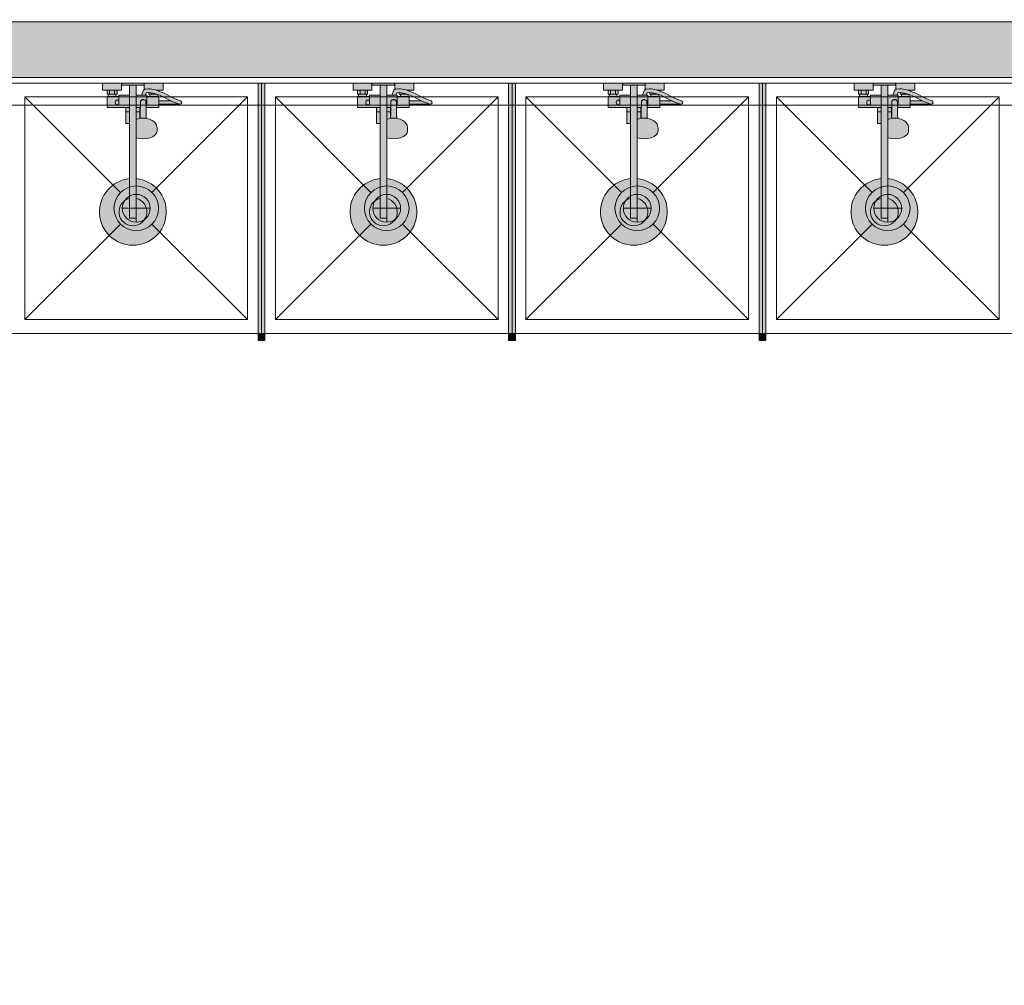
# Model space of a CAD drawing. Header units: millimetres. Extents: x -14761 to 157739, y -22400 to 107990.
# Tile 155 of 256: x 110143 to 113681, y 32838 to 36307. Entities that reach past the tile are written whole.
import ezdxf

# ---------------------------------------------------------------- set-up
doc = ezdxf.new("R2010")
doc.units = ezdxf.units.MM
doc.header["$MEASUREMENT"] = 0
doc.linetypes.add('Штриховая', pattern=[564.444447, 282.222223, -282.222223])
for name, color, linetype in [('Интерьер - Оборудование', 7, 'Continuous'), ('Интерьер - Сантехника', 7, 'Continuous'), ('Конструктив - Стены Внутр сущ.', 7, 'Continuous'), ('Элемент Модели - Зона', 7, 'Continuous'), ('Элемент Модели - Оси', 7, 'Continuous')]:
    doc.layers.add(name, color=color, linetype=linetype)

msp = doc.modelspace()

# ---------------------------------------------------------------- hatches: boundary and pattern name
at = {"layer": 'Интерьер - Оборудование', "linetype": 'Continuous', "lineweight": 0, "true_color": 0xe5e5e5}
h = msp.add_hatch(color=254, dxfattribs=at)
h.paths.add_polyline_path([(110538, 35736.4, 19.949874), (110562, 35736.4), (110562, 35883), (110574.1, 35880.1), (110587, 35879.1), (110599.9, 35880.1), (110612, 35883), (110622.4, 35887.5), (110630.3, 35893.5), (110635.3, 35900.4), (110637, 35907.8), (110637, 35918.4), (110636.5, 35921.6), (110634.8, 35929), (110633.4, 35931.7), (110628.6, 35938.4), (110626.5, 35940.2), (110619.2, 35945.6), (110609.8, 35949.8), (110604.6, 35951.2), (110598, 35952.7), (110597.5, 35970.9), (110597.3, 35992), (110643, 35992), (110643, 36003.5), (110719, 36003.5, 0.853753), (110721, 36016.2), (110708.2, 36020.4), (110689, 36028.7), (110662.3, 36043.9), (110643, 36050.7), (110643, 36054), (110659, 36054), (110659, 36080), (110591, 36080), (110591, 36056.8), (110590.4, 36056.5), (110589.3, 36055.8), (110588.5, 36054.9), (110587.8, 36053.8), (110580.4, 36036), (110562, 36036), (110562, 36072), (110590, 36072), (110590, 36080), (110510, 36080), (110510, 36072), (110538, 36072), (110538, 36036), (110500, 36036), (110500, 36032), (110489, 36032), (110489, 36040), (110493, 36040), (110493, 36054), (110509, 36054), (110509, 36080), (110441, 36080), (110441, 36054), (110457, 36054), (110457, 36040), (110461, 36040), (110461, 36032), (110457, 36032), (110457, 35992), (110525, 35992), (110525, 35935), (110525.6, 35935), (110527.2, 35935), (110529.6, 35935), (110532.9, 35935), (110536.9, 35935), (110538, 35935)])
h.paths.add_polyline_path([(110600, 36036), (110594.5, 36036), (110598.2, 36045), (110606.8, 36046.4), (110607, 36046.4), (110607, 36040), (110611, 36040), (110611, 36032), (110600, 36032)], flags=0)
h.paths.add_polyline_path([(110639, 36032), (110639, 36038.4), (110656.9, 36032), (110683, 36017.1), (110684.4, 36016.5), (110643, 36016.5), (110643, 36032)], flags=0)
at = {"layer": 'Интерьер - Оборудование', "linetype": 'Continuous', "lineweight": 0, "true_color": 0xffffff}
for points in [[(110999.5, 35180), (111000, 35180), (111000, 36080), (110999.5, 36080)], [(111024.5, 35180), (111024.5, 36080), (111024, 36080), (111024, 35180)], [(111899.5, 35180), (111900, 35180), (111900, 36080), (111899.5, 36080)], [(111924.5, 35180), (111924.5, 36080), (111924, 36080), (111924, 35180)], [(112799.5, 35180), (112800, 35180), (112800, 36080), (112799.5, 36080)], [(112824.5, 35180), (112824.5, 36080), (112824, 36080), (112824, 35180)]]:
    msp.add_hatch(color=7, dxfattribs=at).paths.add_polyline_path(points)
at = {"layer": 'Интерьер - Оборудование', "linetype": 'Continuous', "lineweight": 0, "true_color": 0x000000}
for points in [[(111024, 36080), (111000, 36080), (111000, 35180), (111024, 35180)], [(111924, 36080), (111900, 36080), (111900, 35180), (111924, 35180)], [(112824, 36080), (112800, 36080), (112800, 35180), (112824, 35180)], [(111024.5, 35155), (111024.5, 35180), (110999.5, 35180), (110999.5, 35155)], [(111924.5, 35155), (111924.5, 35180), (111899.5, 35180), (111899.5, 35155)], [(112824.5, 35155), (112824.5, 35180), (112799.5, 35180), (112799.5, 35155)]]:
    msp.add_hatch(color=18, dxfattribs=at).paths.add_polyline_path(points)
at = {"layer": 'Интерьер - Оборудование', "linetype": 'Continuous', "lineweight": 0, "true_color": 0xe5e5e5}
h = msp.add_hatch(color=254, dxfattribs=at)
h.paths.add_polyline_path([(111438, 35736.4, 19.949874), (111462, 35736.4), (111462, 35883), (111474.1, 35880.1), (111487, 35879.1), (111499.9, 35880.1), (111512, 35883), (111522.4, 35887.5), (111530.3, 35893.5), (111535.3, 35900.4), (111537, 35907.8), (111537, 35918.4), (111536.5, 35921.6), (111534.8, 35929), (111533.4, 35931.7), (111528.6, 35938.4), (111526.5, 35940.2), (111519.2, 35945.6), (111509.8, 35949.8), (111504.6, 35951.2), (111498, 35952.7), (111497.5, 35970.9), (111497.3, 35992), (111543, 35992), (111543, 36003.5), (111619, 36003.5, 0.853753), (111621, 36016.2), (111608.2, 36020.4), (111589, 36028.7), (111562.3, 36043.9), (111543, 36050.7), (111543, 36054), (111559, 36054), (111559, 36080), (111491, 36080), (111491, 36056.8), (111490.4, 36056.5), (111489.3, 36055.8), (111488.5, 36054.9), (111487.8, 36053.8), (111480.4, 36036), (111462, 36036), (111462, 36072), (111490, 36072), (111490, 36080), (111410, 36080), (111410, 36072), (111438, 36072), (111438, 36036), (111400, 36036), (111400, 36032), (111389, 36032), (111389, 36040), (111393, 36040), (111393, 36054), (111409, 36054), (111409, 36080), (111341, 36080), (111341, 36054), (111357, 36054), (111357, 36040), (111361, 36040), (111361, 36032), (111357, 36032), (111357, 35992), (111425, 35992), (111425, 35935), (111425.6, 35935), (111427.2, 35935), (111429.6, 35935), (111432.9, 35935), (111436.9, 35935), (111438, 35935)])
h.paths.add_polyline_path([(111500, 36036), (111494.5, 36036), (111498.2, 36045), (111506.8, 36046.4), (111507, 36046.4), (111507, 36040), (111511, 36040), (111511, 36032), (111500, 36032)], flags=0)
h.paths.add_polyline_path([(111539, 36032), (111539, 36038.4), (111556.9, 36032), (111583, 36017.1), (111584.4, 36016.5), (111543, 36016.5), (111543, 36032)], flags=0)
h = msp.add_hatch(color=254, dxfattribs=at)
h.paths.add_polyline_path([(112338, 35736.4, 19.949874), (112362, 35736.4), (112362, 35883), (112374.1, 35880.1), (112387, 35879.1), (112399.9, 35880.1), (112412, 35883), (112422.4, 35887.5), (112430.3, 35893.5), (112435.3, 35900.4), (112437, 35907.8), (112437, 35918.4), (112436.5, 35921.6), (112434.8, 35929), (112433.4, 35931.7), (112428.6, 35938.4), (112426.5, 35940.2), (112419.2, 35945.6), (112409.8, 35949.8), (112404.6, 35951.2), (112398, 35952.7), (112397.5, 35970.9), (112397.3, 35992), (112443, 35992), (112443, 36003.5), (112519, 36003.5, 0.853753), (112521, 36016.2), (112508.2, 36020.4), (112489, 36028.7), (112462.3, 36043.9), (112443, 36050.7), (112443, 36054), (112459, 36054), (112459, 36080), (112391, 36080), (112391, 36056.8), (112390.4, 36056.5), (112389.3, 36055.8), (112388.5, 36054.9), (112387.8, 36053.8), (112380.4, 36036), (112362, 36036), (112362, 36072), (112390, 36072), (112390, 36080), (112310, 36080), (112310, 36072), (112338, 36072), (112338, 36036), (112300, 36036), (112300, 36032), (112289, 36032), (112289, 36040), (112293, 36040), (112293, 36054), (112309, 36054), (112309, 36080), (112241, 36080), (112241, 36054), (112257, 36054), (112257, 36040), (112261, 36040), (112261, 36032), (112257, 36032), (112257, 35992), (112325, 35992), (112325, 35935), (112325.6, 35935), (112327.2, 35935), (112329.6, 35935), (112332.9, 35935), (112336.9, 35935), (112338, 35935)])
h.paths.add_polyline_path([(112400, 36036), (112394.5, 36036), (112398.2, 36045), (112406.8, 36046.4), (112407, 36046.4), (112407, 36040), (112411, 36040), (112411, 36032), (112400, 36032)], flags=0)
h.paths.add_polyline_path([(112439, 36032), (112439, 36038.4), (112456.9, 36032), (112483, 36017.1), (112484.4, 36016.5), (112443, 36016.5), (112443, 36032)], flags=0)
h = msp.add_hatch(color=254, dxfattribs=at)
h.paths.add_polyline_path([(113238, 35736.4, 19.949874), (113262, 35736.4), (113262, 35883), (113274.1, 35880.1), (113287, 35879.1), (113299.9, 35880.1), (113312, 35883), (113322.4, 35887.5), (113330.3, 35893.5), (113335.3, 35900.4), (113337, 35907.8), (113337, 35918.4), (113336.5, 35921.6), (113334.8, 35929), (113333.4, 35931.7), (113328.6, 35938.4), (113326.5, 35940.2), (113319.2, 35945.6), (113309.8, 35949.8), (113304.6, 35951.2), (113298, 35952.7), (113297.5, 35970.9), (113297.3, 35992), (113343, 35992), (113343, 36003.5), (113419, 36003.5, 0.853753), (113421, 36016.2), (113408.2, 36020.4), (113389, 36028.7), (113362.3, 36043.9), (113343, 36050.7), (113343, 36054), (113359, 36054), (113359, 36080), (113291, 36080), (113291, 36056.8), (113290.4, 36056.5), (113289.3, 36055.8), (113288.5, 36054.9), (113287.8, 36053.8), (113280.4, 36036), (113262, 36036), (113262, 36072), (113290, 36072), (113290, 36080), (113210, 36080), (113210, 36072), (113238, 36072), (113238, 36036), (113200, 36036), (113200, 36032), (113189, 36032), (113189, 36040), (113193, 36040), (113193, 36054), (113209, 36054), (113209, 36080), (113141, 36080), (113141, 36054), (113157, 36054), (113157, 36040), (113161, 36040), (113161, 36032), (113157, 36032), (113157, 35992), (113225, 35992), (113225, 35935), (113225.6, 35935), (113227.2, 35935), (113229.6, 35935), (113232.9, 35935), (113236.9, 35935), (113238, 35935)])
h.paths.add_polyline_path([(113300, 36036), (113294.5, 36036), (113298.2, 36045), (113306.8, 36046.4), (113307, 36046.4), (113307, 36040), (113311, 36040), (113311, 36032), (113300, 36032)], flags=0)
h.paths.add_polyline_path([(113339, 36032), (113339, 36038.4), (113356.9, 36032), (113383, 36017.1), (113384.4, 36016.5), (113343, 36016.5), (113343, 36032)], flags=0)
at = {"layer": 'Конструктив - Стены Внутр сущ.', "linetype": 'Continuous', "lineweight": 0, "true_color": 0x000000}
msp.add_hatch(color=18, dxfattribs=at).paths.add_polyline_path([(108300, 36300), (108300, 36100), (116700, 36100), (116700, 36300)])

# ---------------------------------------------------------------- linework, layer by layer
at = {"layer": 'Интерьер - Оборудование', "color": 7, "linetype": 'Continuous', "lineweight": 15}
for p, q in [((110457, 36054), (110493, 36054)), ((110466, 36054), (110466, 36040)), ((110484, 36054), (110484, 36040)), ((110538, 36072), (110562, 36072)), ((110591.5, 36057), (110591, 36056.8)), ((110592.8, 36057.3), (110591.5, 36057)), ((110605.9, 36059.4), (110592.8, 36057.3)), ((110607.2, 36059.5), (110605.9, 36059.4)), ((110611.7, 36058.6), (110607.2, 36059.5)), ((110631, 36055), (110611.7, 36058.6)), ((110643, 36050.7), (110631, 36055)), ((110632.1, 36054.5), (110632.1, 36054.5)), ((110633.7, 36054), (110643, 36054)), ((110999.5, 35180), (110999.5, 36080)), ((110999.5, 36080), (111000, 36080)), ((111024.5, 36080), (111024, 36080)), ((111024.5, 35180), (111024.5, 36080)), ((111357, 36054), (111393, 36054)), ((111366, 36054), (111366, 36040)), ((111384, 36054), (111384, 36040)), ((111438, 36072), (111462, 36072)), ((111491.5, 36057), (111491, 36056.8)), ((111492.8, 36057.3), (111491.5, 36057)), ((111505.9, 36059.4), (111492.8, 36057.3)), ((111507.2, 36059.5), (111505.9, 36059.4)), ((111511.7, 36058.6), (111507.2, 36059.5)), ((111531, 36055), (111511.7, 36058.6)), ((111543, 36050.7), (111531, 36055)), ((111532.1, 36054.5), (111532.1, 36054.5)), ((111533.7, 36054), (111543, 36054)), ((111899.5, 35180), (111899.5, 36080)), ((111899.5, 36080), (111900, 36080)), ((111924.5, 36080), (111924, 36080)), ((111924.5, 35180), (111924.5, 36080)), ((112257, 36054), (112293, 36054)), ((112266, 36054), (112266, 36040)), ((112284, 36054), (112284, 36040)), ((112338, 36072), (112362, 36072)), ((112391.5, 36057), (112391, 36056.8)), ((112392.8, 36057.3), (112391.5, 36057)), ((112405.9, 36059.4), (112392.8, 36057.3)), ((112407.2, 36059.5), (112405.9, 36059.4)), ((112411.7, 36058.6), (112407.2, 36059.5)), ((112431, 36055), (112411.7, 36058.6)), ((112443, 36050.7), (112431, 36055)), ((112432.1, 36054.5), (112432.1, 36054.5)), ((112433.7, 36054), (112443, 36054)), ((112799.5, 35180), (112799.5, 36080)), ((112799.5, 36080), (112800, 36080)), ((112824.5, 36080), (112824, 36080)), ((112824.5, 35180), (112824.5, 36080)), ((113157, 36054), (113193, 36054)), ((113166, 36054), (113166, 36040)), ((113184, 36054), (113184, 36040)), ((113238, 36072), (113262, 36072)), ((113291.5, 36057), (113291, 36056.8)), ((113292.8, 36057.3), (113291.5, 36057)), ((113305.9, 36059.4), (113292.8, 36057.3)), ((113307.2, 36059.5), (113305.9, 36059.4)), ((113311.7, 36058.6), (113307.2, 36059.5)), ((113331, 36055), (113311.7, 36058.6)), ((113343, 36050.7), (113331, 36055)), ((113332.1, 36054.5), (113332.1, 36054.5)), ((113333.7, 36054), (113343, 36054)), ((110461, 36040), (110489, 36040)), ((110461, 36032), (110489, 36032)), ((110500, 36032), (110500, 36000)), ((110538, 36036), (110538, 35935)), ((110562, 35883), (110562, 36036)), ((110576.5, 35970.9), (110577, 36013.2)), ((110577, 36013.2), (110577.2, 36014.8)), ((110577.2, 36014.8), (110577.9, 36016.3)), ((110577.9, 36016.3), (110579.1, 36017.7)), ((110579.1, 36017.7), (110580.5, 36018.7)), ((110580.5, 36018.7), (110582, 36019.2)), ((110594.5, 36036), (110580.6, 36036)), ((110584.4, 36020.4), (110582, 36019.2)), ((110582, 36019.2), (110582.2, 36019.3)), ((110582, 36019.2), (110582, 36019.2)), ((110582.2, 36019.3), (110584, 36019.5)), ((110584, 36019.5), (110590, 36019.5)), ((110587, 36020.8), (110584.4, 36020.4)), ((110589.6, 36020.4), (110587, 36020.8)), ((110592, 36019.2), (110589.6, 36020.4)), ((110590, 36019.5), (110591.8, 36019.3)), ((110591.8, 36019.3), (110592, 36019.2)), ((110592, 36019.2), (110592, 36019.2)), ((110592, 36019.2), (110593.5, 36018.7)), ((110593.5, 36018.7), (110594.9, 36017.7)), ((110594.9, 36017.7), (110596.1, 36016.3)), ((110596.1, 36016.3), (110596.8, 36014.8)), ((110596.8, 36014.8), (110597, 36013.2)), ((110597.3, 35992), (110597, 36013.2)), ((110600, 36000), (110600, 36032)), ((110600, 36028), (110600, 36030.7)), ((110600, 36024.9), (110600, 36028)), ((110600, 36021.5), (110600, 36024.9)), ((110608.4, 36046.1), (110606.8, 36046.4)), ((110627.5, 36042.4), (110608.4, 36046.1)), ((110611, 36040), (110616, 36040)), ((110639, 36032), (110611, 36032)), ((110616, 36044.7), (110616, 36040)), ((110616, 36040), (110634, 36040)), ((110639, 36038.4), (110627.5, 36042.4)), ((110634, 36040.1), (110634, 36040)), ((110634, 36040), (110634.4, 36040)), ((110643, 36016.5), (110643, 36003.5)), ((110703.4, 36008.2), (110684.4, 36016.5)), ((111361, 36040), (111389, 36040)), ((111361, 36032), (111389, 36032)), ((111400, 36032), (111400, 36000)), ((111438, 36036), (111438, 35935)), ((111462, 35883), (111462, 36036)), ((111476.5, 35970.9), (111477, 36013.2)), ((111477, 36013.2), (111477.2, 36014.8)), ((111477.2, 36014.8), (111477.9, 36016.3)), ((111477.9, 36016.3), (111479.1, 36017.7)), ((111479.1, 36017.7), (111480.5, 36018.7)), ((111480.5, 36018.7), (111482, 36019.2)), ((111494.5, 36036), (111480.6, 36036)), ((111484.4, 36020.4), (111482, 36019.2)), ((111482, 36019.2), (111482.2, 36019.3)), ((111482, 36019.2), (111482, 36019.2)), ((111482.2, 36019.3), (111484, 36019.5)), ((111484, 36019.5), (111490, 36019.5)), ((111487, 36020.8), (111484.4, 36020.4)), ((111489.6, 36020.4), (111487, 36020.8)), ((111492, 36019.2), (111489.6, 36020.4)), ((111490, 36019.5), (111491.8, 36019.3)), ((111491.8, 36019.3), (111492, 36019.2)), ((111492, 36019.2), (111492, 36019.2)), ((111492, 36019.2), (111493.5, 36018.7)), ((111493.5, 36018.7), (111494.9, 36017.7)), ((111494.9, 36017.7), (111496.1, 36016.3)), ((111496.1, 36016.3), (111496.8, 36014.8)), ((111496.8, 36014.8), (111497, 36013.2)), ((111497.3, 35992), (111497, 36013.2)), ((111500, 36000), (111500, 36032)), ((111500, 36028), (111500, 36030.7)), ((111500, 36024.9), (111500, 36028)), ((111500, 36021.5), (111500, 36024.9)), ((111508.4, 36046.1), (111506.8, 36046.4)), ((111527.5, 36042.4), (111508.4, 36046.1)), ((111511, 36040), (111516, 36040)), ((111539, 36032), (111511, 36032)), ((111516, 36044.7), (111516, 36040)), ((111516, 36040), (111534, 36040)), ((111539, 36038.4), (111527.5, 36042.4)), ((111534, 36040.1), (111534, 36040)), ((111534, 36040), (111534.4, 36040)), ((111543, 36016.5), (111543, 36003.5)), ((111603.4, 36008.2), (111584.4, 36016.5)), ((112261, 36040), (112289, 36040)), ((112261, 36032), (112289, 36032)), ((112300, 36032), (112300, 36000)), ((112338, 36036), (112338, 35935)), ((112362, 35883), (112362, 36036)), ((112376.5, 35970.9), (112377, 36013.2)), ((112377, 36013.2), (112377.2, 36014.8)), ((112377.2, 36014.8), (112377.9, 36016.3)), ((112377.9, 36016.3), (112379.1, 36017.7)), ((112379.1, 36017.7), (112380.5, 36018.7)), ((112380.5, 36018.7), (112382, 36019.2)), ((112394.5, 36036), (112380.6, 36036)), ((112384.4, 36020.4), (112382, 36019.2)), ((112382, 36019.2), (112382.2, 36019.3)), ((112382, 36019.2), (112382, 36019.2)), ((112382.2, 36019.3), (112384, 36019.5)), ((112384, 36019.5), (112390, 36019.5)), ((112387, 36020.8), (112384.4, 36020.4)), ((112389.6, 36020.4), (112387, 36020.8)), ((112392, 36019.2), (112389.6, 36020.4)), ((112390, 36019.5), (112391.8, 36019.3)), ((112391.8, 36019.3), (112392, 36019.2)), ((112392, 36019.2), (112392, 36019.2)), ((112392, 36019.2), (112393.5, 36018.7)), ((112393.5, 36018.7), (112394.9, 36017.7)), ((112394.9, 36017.7), (112396.1, 36016.3)), ((112396.1, 36016.3), (112396.8, 36014.8)), ((112396.8, 36014.8), (112397, 36013.2)), ((112397.3, 35992), (112397, 36013.2)), ((112400, 36000), (112400, 36032)), ((112400, 36028), (112400, 36030.7)), ((112400, 36024.9), (112400, 36028)), ((112400, 36021.5), (112400, 36024.9)), ((112408.4, 36046.1), (112406.8, 36046.4)), ((112427.5, 36042.4), (112408.4, 36046.1)), ((112411, 36040), (112416, 36040)), ((112439, 36032), (112411, 36032)), ((112416, 36044.7), (112416, 36040)), ((112416, 36040), (112434, 36040)), ((112439, 36038.4), (112427.5, 36042.4)), ((112434, 36040.1), (112434, 36040)), ((112434, 36040), (112434.4, 36040)), ((112443, 36016.5), (112443, 36003.5)), ((112503.4, 36008.2), (112484.4, 36016.5)), ((113161, 36040), (113189, 36040)), ((113161, 36032), (113189, 36032)), ((113200, 36032), (113200, 36000)), ((113238, 36036), (113238, 35935)), ((113262, 35883), (113262, 36036)), ((113276.5, 35970.9), (113277, 36013.2)), ((113277, 36013.2), (113277.2, 36014.8)), ((113277.2, 36014.8), (113277.9, 36016.3)), ((113277.9, 36016.3), (113279.1, 36017.7)), ((113279.1, 36017.7), (113280.5, 36018.7)), ((113280.5, 36018.7), (113282, 36019.2)), ((113294.5, 36036), (113280.6, 36036)), ((113284.4, 36020.4), (113282, 36019.2)), ((113282, 36019.2), (113282.2, 36019.3)), ((113282, 36019.2), (113282, 36019.2)), ((113282.2, 36019.3), (113284, 36019.5)), ((113284, 36019.5), (113290, 36019.5)), ((113287, 36020.8), (113284.4, 36020.4)), ((113289.6, 36020.4), (113287, 36020.8)), ((113292, 36019.2), (113289.6, 36020.4)), ((113290, 36019.5), (113291.8, 36019.3)), ((113291.8, 36019.3), (113292, 36019.2)), ((113292, 36019.2), (113292, 36019.2)), ((113292, 36019.2), (113293.5, 36018.7)), ((113293.5, 36018.7), (113294.9, 36017.7)), ((113294.9, 36017.7), (113296.1, 36016.3)), ((113296.1, 36016.3), (113296.8, 36014.8)), ((113296.8, 36014.8), (113297, 36013.2)), ((113297.3, 35992), (113297, 36013.2)), ((113300, 36000), (113300, 36032)), ((113300, 36028), (113300, 36030.7)), ((113300, 36024.9), (113300, 36028)), ((113300, 36021.5), (113300, 36024.9)), ((113308.4, 36046.1), (113306.8, 36046.4)), ((113327.5, 36042.4), (113308.4, 36046.1)), ((113311, 36040), (113316, 36040)), ((113339, 36032), (113311, 36032)), ((113316, 36044.7), (113316, 36040)), ((113316, 36040), (113334, 36040)), ((113339, 36038.4), (113327.5, 36042.4)), ((113334, 36040.1), (113334, 36040)), ((113334, 36040), (113334.4, 36040)), ((113343, 36016.5), (113343, 36003.5)), ((113403.4, 36008.2), (113384.4, 36016.5)), ((110500, 36000), (110538, 36000)), ((110525, 35992), (110538, 35992)), ((110525, 35977), (110538, 35977)), ((110576.8, 36000), (110562, 36000)), ((110576.7, 35992), (110562, 35992)), ((110575, 35977), (110562, 35977)), ((110575, 35992), (110575, 35952.5)), ((110600, 36000), (110597.2, 36000)), ((110717, 36003.8), (110703.4, 36008.2)), ((110717, 36003.8), (110719, 36003.5)), ((111400, 36000), (111438, 36000)), ((111425, 35992), (111438, 35992)), ((111425, 35977), (111438, 35977)), ((111476.8, 36000), (111462, 36000)), ((111476.7, 35992), (111462, 35992)), ((111475, 35977), (111462, 35977)), ((111475, 35992), (111475, 35952.5)), ((111500, 36000), (111497.2, 36000)), ((111617, 36003.8), (111603.4, 36008.2)), ((111617, 36003.8), (111619, 36003.5)), ((112300, 36000), (112338, 36000)), ((112325, 35992), (112338, 35992)), ((112325, 35977), (112338, 35977)), ((112376.8, 36000), (112362, 36000)), ((112376.7, 35992), (112362, 35992)), ((112375, 35977), (112362, 35977)), ((112375, 35992), (112375, 35952.5)), ((112400, 36000), (112397.2, 36000)), ((112517, 36003.8), (112503.4, 36008.2)), ((112517, 36003.8), (112519, 36003.5)), ((113200, 36000), (113238, 36000)), ((113225, 35992), (113238, 35992)), ((113225, 35977), (113238, 35977)), ((113276.8, 36000), (113262, 36000)), ((113276.7, 35992), (113262, 35992)), ((113275, 35977), (113262, 35977)), ((113275, 35992), (113275, 35952.5)), ((113300, 36000), (113297.2, 36000)), ((113417, 36003.8), (113403.4, 36008.2)), ((113417, 36003.8), (113419, 36003.5)), ((110562, 35951.7), (110562.1, 35951.7)), ((110564.2, 35949.8), (110562, 35948.8)), ((110569.4, 35951.2), (110564.2, 35949.8)), ((110577.9, 35953.2), (110569.4, 35951.2)), ((110576, 35952.7), (110576.5, 35970.9)), ((110587, 35953.9), (110577.9, 35953.2)), ((110596.1, 35953.2), (110587, 35953.9)), ((110598, 35952.7), (110596.1, 35953.2)), ((111462, 35951.7), (111462.1, 35951.7)), ((111464.2, 35949.8), (111462, 35948.8)), ((111469.4, 35951.2), (111464.2, 35949.8)), ((111477.9, 35953.2), (111469.4, 35951.2)), ((111476, 35952.7), (111476.5, 35970.9)), ((111487, 35953.9), (111477.9, 35953.2)), ((111496.1, 35953.2), (111487, 35953.9)), ((111498, 35952.7), (111496.1, 35953.2)), ((112362, 35951.7), (112362.1, 35951.7)), ((112364.2, 35949.8), (112362, 35948.8)), ((112369.4, 35951.2), (112364.2, 35949.8)), ((112377.9, 35953.2), (112369.4, 35951.2)), ((112376, 35952.7), (112376.5, 35970.9)), ((112387, 35953.9), (112377.9, 35953.2)), ((112396.1, 35953.2), (112387, 35953.9)), ((112398, 35952.7), (112396.1, 35953.2)), ((113262, 35951.7), (113262.1, 35951.7)), ((113264.2, 35949.8), (113262, 35948.8)), ((113269.4, 35951.2), (113264.2, 35949.8)), ((113277.9, 35953.2), (113269.4, 35951.2)), ((113276, 35952.7), (113276.5, 35970.9)), ((113287, 35953.9), (113277.9, 35953.2)), ((113296.1, 35953.2), (113287, 35953.9)), ((113298, 35952.7), (113296.1, 35953.2)), ((110562.1, 35937.6), (110562, 35937.7)), ((111462.1, 35937.6), (111462, 35937.7)), ((112362.1, 35937.6), (112362, 35937.7)), ((113262.1, 35937.6), (113262, 35937.7)), ((110538, 35736.4), (110538, 35595)), ((110562, 35736.4), (110562, 35595)), ((111438, 35736.4), (111438, 35595)), ((111462, 35736.4), (111462, 35595)), ((112338, 35736.4), (112338, 35595)), ((112362, 35736.4), (112362, 35595)), ((113238, 35736.4), (113238, 35595)), ((113262, 35736.4), (113262, 35595)), ((110538, 35595), (110562, 35595)), ((111438, 35595), (111462, 35595)), ((112338, 35595), (112362, 35595)), ((113238, 35595), (113262, 35595)), ((111000, 35180), (110999.5, 35180)), ((111024, 35180), (111024.5, 35180)), ((111900, 35180), (111899.5, 35180)), ((111924, 35180), (111924.5, 35180)), ((112800, 35180), (112799.5, 35180)), ((112824, 35180), (112824.5, 35180))]:
    msp.add_line(p, q, dxfattribs=at)
at = {"layer": 'Интерьер - Оборудование', "color": 7, "linetype": 'Continuous', "lineweight": 15, "flags": 128}
for points in [[(110538, 35736.4, 19.949874), (110562, 35736.4), (110562, 35883), (110574.1, 35880.1), (110587, 35879.1), (110599.9, 35880.1), (110612, 35883), (110622.4, 35887.5), (110630.3, 35893.5), (110635.3, 35900.4), (110637, 35907.8), (110637, 35918.4), (110636.5, 35921.6), (110634.8, 35929), (110633.4, 35931.7), (110628.6, 35938.4), (110626.5, 35940.2), (110619.2, 35945.6), (110609.8, 35949.8), (110604.6, 35951.2), (110598, 35952.7), (110597.5, 35970.9), (110597.3, 35992), (110643, 35992), (110643, 36003.5), (110719, 36003.5, 0.853753), (110721, 36016.2), (110708.2, 36020.4), (110689, 36028.7), (110662.3, 36043.9), (110643, 36050.7), (110643, 36054), (110659, 36054), (110659, 36080), (110591, 36080), (110591, 36056.8), (110590.4, 36056.5), (110589.3, 36055.8), (110588.5, 36054.9), (110587.8, 36053.8), (110580.4, 36036), (110562, 36036), (110562, 36072), (110590, 36072), (110590, 36080), (110510, 36080), (110510, 36072), (110538, 36072), (110538, 36036), (110500, 36036), (110500, 36032), (110489, 36032), (110489, 36040), (110493, 36040), (110493, 36054), (110509, 36054), (110509, 36080), (110441, 36080), (110441, 36054), (110457, 36054), (110457, 36040), (110461, 36040), (110461, 36032), (110457, 36032), (110457, 35992), (110525, 35992), (110525, 35935), (110525.6, 35935), (110527.2, 35935), (110529.6, 35935), (110532.9, 35935), (110536.9, 35935), (110538, 35935)], [(111438, 35736.4, 19.949874), (111462, 35736.4), (111462, 35883), (111474.1, 35880.1), (111487, 35879.1), (111499.9, 35880.1), (111512, 35883), (111522.4, 35887.5), (111530.3, 35893.5), (111535.3, 35900.4), (111537, 35907.8), (111537, 35918.4), (111536.5, 35921.6), (111534.8, 35929), (111533.4, 35931.7), (111528.6, 35938.4), (111526.5, 35940.2), (111519.2, 35945.6), (111509.8, 35949.8), (111504.6, 35951.2), (111498, 35952.7), (111497.5, 35970.9), (111497.3, 35992), (111543, 35992), (111543, 36003.5), (111619, 36003.5, 0.853753), (111621, 36016.2), (111608.2, 36020.4), (111589, 36028.7), (111562.3, 36043.9), (111543, 36050.7), (111543, 36054), (111559, 36054), (111559, 36080), (111491, 36080), (111491, 36056.8), (111490.4, 36056.5), (111489.3, 36055.8), (111488.5, 36054.9), (111487.8, 36053.8), (111480.4, 36036), (111462, 36036), (111462, 36072), (111490, 36072), (111490, 36080), (111410, 36080), (111410, 36072), (111438, 36072), (111438, 36036), (111400, 36036), (111400, 36032), (111389, 36032), (111389, 36040), (111393, 36040), (111393, 36054), (111409, 36054), (111409, 36080), (111341, 36080), (111341, 36054), (111357, 36054), (111357, 36040), (111361, 36040), (111361, 36032), (111357, 36032), (111357, 35992), (111425, 35992), (111425, 35935), (111425.6, 35935), (111427.2, 35935), (111429.6, 35935), (111432.9, 35935), (111436.9, 35935), (111438, 35935)], [(112338, 35736.4, 19.949874), (112362, 35736.4), (112362, 35883), (112374.1, 35880.1), (112387, 35879.1), (112399.9, 35880.1), (112412, 35883), (112422.4, 35887.5), (112430.3, 35893.5), (112435.3, 35900.4), (112437, 35907.8), (112437, 35918.4), (112436.5, 35921.6), (112434.8, 35929), (112433.4, 35931.7), (112428.6, 35938.4), (112426.5, 35940.2), (112419.2, 35945.6), (112409.8, 35949.8), (112404.6, 35951.2), (112398, 35952.7), (112397.5, 35970.9), (112397.3, 35992), (112443, 35992), (112443, 36003.5), (112519, 36003.5, 0.853753), (112521, 36016.2), (112508.2, 36020.4), (112489, 36028.7), (112462.3, 36043.9), (112443, 36050.7), (112443, 36054), (112459, 36054), (112459, 36080), (112391, 36080), (112391, 36056.8), (112390.4, 36056.5), (112389.3, 36055.8), (112388.5, 36054.9), (112387.8, 36053.8), (112380.4, 36036), (112362, 36036), (112362, 36072), (112390, 36072), (112390, 36080), (112310, 36080), (112310, 36072), (112338, 36072), (112338, 36036), (112300, 36036), (112300, 36032), (112289, 36032), (112289, 36040), (112293, 36040), (112293, 36054), (112309, 36054), (112309, 36080), (112241, 36080), (112241, 36054), (112257, 36054), (112257, 36040), (112261, 36040), (112261, 36032), (112257, 36032), (112257, 35992), (112325, 35992), (112325, 35935), (112325.6, 35935), (112327.2, 35935), (112329.6, 35935), (112332.9, 35935), (112336.9, 35935), (112338, 35935)], [(113238, 35736.4, 19.949874), (113262, 35736.4), (113262, 35883), (113274.1, 35880.1), (113287, 35879.1), (113299.9, 35880.1), (113312, 35883), (113322.4, 35887.5), (113330.3, 35893.5), (113335.3, 35900.4), (113337, 35907.8), (113337, 35918.4), (113336.5, 35921.6), (113334.8, 35929), (113333.4, 35931.7), (113328.6, 35938.4), (113326.5, 35940.2), (113319.2, 35945.6), (113309.8, 35949.8), (113304.6, 35951.2), (113298, 35952.7), (113297.5, 35970.9), (113297.3, 35992), (113343, 35992), (113343, 36003.5), (113419, 36003.5, 0.853753), (113421, 36016.2), (113408.2, 36020.4), (113389, 36028.7), (113362.3, 36043.9), (113343, 36050.7), (113343, 36054), (113359, 36054), (113359, 36080), (113291, 36080), (113291, 36056.8), (113290.4, 36056.5), (113289.3, 36055.8), (113288.5, 36054.9), (113287.8, 36053.8), (113280.4, 36036), (113262, 36036), (113262, 36072), (113290, 36072), (113290, 36080), (113210, 36080), (113210, 36072), (113238, 36072), (113238, 36036), (113200, 36036), (113200, 36032), (113189, 36032), (113189, 36040), (113193, 36040), (113193, 36054), (113209, 36054), (113209, 36080), (113141, 36080), (113141, 36054), (113157, 36054), (113157, 36040), (113161, 36040), (113161, 36032), (113157, 36032), (113157, 35992), (113225, 35992), (113225, 35935), (113225.6, 35935), (113227.2, 35935), (113229.6, 35935), (113232.9, 35935), (113236.9, 35935), (113238, 35935)]]:
    msp.add_lwpolyline(points, format="xyb", close=True, dxfattribs=at)
for points in [[(111024, 36080), (111000, 36080), (111000, 35180), (111024, 35180)], [(111924, 36080), (111900, 36080), (111900, 35180), (111924, 35180)], [(112824, 36080), (112800, 36080), (112800, 35180), (112824, 35180)], [(110600, 36036), (110594.5, 36036), (110598.2, 36045), (110606.8, 36046.4), (110607, 36046.4), (110607, 36040), (110611, 36040), (110611, 36032), (110600, 36032)], [(110639, 36032), (110639, 36038.4), (110656.9, 36032), (110683, 36017.1), (110684.4, 36016.5), (110643, 36016.5), (110643, 36032)], [(111500, 36036), (111494.5, 36036), (111498.2, 36045), (111506.8, 36046.4), (111507, 36046.4), (111507, 36040), (111511, 36040), (111511, 36032), (111500, 36032)], [(111539, 36032), (111539, 36038.4), (111556.9, 36032), (111583, 36017.1), (111584.4, 36016.5), (111543, 36016.5), (111543, 36032)], [(112400, 36036), (112394.5, 36036), (112398.2, 36045), (112406.8, 36046.4), (112407, 36046.4), (112407, 36040), (112411, 36040), (112411, 36032), (112400, 36032)], [(112439, 36032), (112439, 36038.4), (112456.9, 36032), (112483, 36017.1), (112484.4, 36016.5), (112443, 36016.5), (112443, 36032)], [(113300, 36036), (113294.5, 36036), (113298.2, 36045), (113306.8, 36046.4), (113307, 36046.4), (113307, 36040), (113311, 36040), (113311, 36032), (113300, 36032)], [(113339, 36032), (113339, 36038.4), (113356.9, 36032), (113383, 36017.1), (113384.4, 36016.5), (113343, 36016.5), (113343, 36032)], [(111024.5, 35155), (111024.5, 35180), (110999.5, 35180), (110999.5, 35155)], [(111924.5, 35155), (111924.5, 35180), (111899.5, 35180), (111899.5, 35155)], [(112824.5, 35155), (112824.5, 35180), (112799.5, 35180), (112799.5, 35155)]]:
    msp.add_lwpolyline(points, close=True, dxfattribs=at)
at = {"layer": 'Интерьер - Оборудование', "color": 7, "linetype": 'Continuous', "lineweight": 15}
for centre, radius, start, end in [((110495.5, 36010), 9, 60, 300), ((111395.5, 36010), 9, 60, 300), ((112295.5, 36010), 9, 60, 300), ((113195.5, 36010), 9, 60, 300), ((110550, 35617), 50, 103.8865, 76.1135), ((111450, 35617), 50, 103.8865, 76.1135), ((112350, 35617), 50, 103.8865, 76.1135), ((113250, 35617), 50, 103.8865, 76.1135)]:
    msp.add_arc(centre, radius, start, end, dxfattribs=at)
at = {"layer": 'Интерьер - Сантехника', "color": 7, "linetype": 'Continuous', "lineweight": 15}
for p, q in [((110162, 36030), (110162, 35230)), ((110962, 36030), (110162, 36030)), ((110162, 36030), (110505.4, 35686.6)), ((110962, 36030), (110618.6, 35686.6)), ((110962, 35230), (110962, 36030)), ((111062, 36030), (111062, 35230)), ((111862, 36030), (111062, 36030)), ((111062, 36030), (111405.4, 35686.6)), ((111862, 36030), (111518.6, 35686.6)), ((111862, 35230), (111862, 36030)), ((111962, 36030), (111962, 35230)), ((112762, 36030), (111962, 36030)), ((111962, 36030), (112305.4, 35686.6)), ((112762, 36030), (112418.6, 35686.6)), ((112762, 35230), (112762, 36030)), ((112862, 36030), (112862, 35230)), ((113662, 36030), (112862, 36030)), ((112862, 36030), (113205.4, 35686.6)), ((113662, 36030), (113318.6, 35686.6)), ((113662, 35230), (113662, 36030)), ((110562, 35580), (110562, 35680)), ((111462, 35580), (111462, 35680)), ((112362, 35580), (112362, 35680)), ((113262, 35580), (113262, 35680)), ((110512, 35630), (110612, 35630)), ((111412, 35630), (111512, 35630)), ((112312, 35630), (112412, 35630)), ((113212, 35630), (113312, 35630)), ((110162, 35230), (110505.4, 35573.4)), ((110962, 35230), (110618.6, 35573.4)), ((111062, 35230), (111405.4, 35573.4)), ((111862, 35230), (111518.6, 35573.4)), ((111962, 35230), (112305.4, 35573.4)), ((112762, 35230), (112418.6, 35573.4)), ((112862, 35230), (113205.4, 35573.4)), ((113662, 35230), (113318.6, 35573.4)), ((110162, 35230), (110962, 35230)), ((111062, 35230), (111862, 35230)), ((111962, 35230), (112762, 35230)), ((112862, 35230), (113662, 35230))]:
    msp.add_line(p, q, dxfattribs=at)
at = {"layer": 'Интерьер - Сантехника', "color": 7, "linetype": 'Continuous', "lineweight": 15, "flags": 128}
for points in [[(110112, 35180), (111012, 35180), (111012, 36080), (110112, 36080)], [(111012, 35180), (111912, 35180), (111912, 36080), (111012, 36080)], [(111912, 35180), (112812, 35180), (112812, 36080), (111912, 36080)], [(112812, 35180), (113712, 35180), (113712, 36080), (112812, 36080)]]:
    msp.add_lwpolyline(points, close=True, dxfattribs=at)
at = {"layer": 'Интерьер - Сантехника', "color": 7, "linetype": 'Continuous', "lineweight": 15}
for centre, radius in [((110562, 35630), 80), ((111462, 35630), 80), ((112362, 35630), 80), ((113262, 35630), 80), ((110562, 35630), 50), ((111462, 35630), 50), ((112362, 35630), 50), ((113262, 35630), 50)]:
    msp.add_circle(centre, radius, dxfattribs=at)
at = {"layer": 'Конструктив - Стены Внутр сущ.', "color": 7, "linetype": 'Continuous', "lineweight": 15, "flags": 128}
for points in [[(116700, 36300), (108300, 36300)], [(108300, 36100), (116700, 36100)]]:
    msp.add_lwpolyline(points, dxfattribs=at)
at = {"layer": 'Элемент Модели - Зона', "color": 7, "linetype": 'Штриховая', "lineweight": 15, "flags": 128}
msp.add_lwpolyline([(36150, 44957.4), (36110, 44957.4), (36110, 36320), (41880.3, 36320), (41880.3, 39141.6), (45142.5, 42405.1), (45156.7, 42391), (45156.7, 42420), (63300, 42420), (63300, 42400), (77399.7, 42400), (77399.7, 42420), (114081.4, 42420), (117316.7, 39176.5), (117320.1, 38841.9), (117320.1, 36305), (117360, 36305), (117360, 34300), (117120, 34300), (117120, 35700), (116700, 35700), (116700, 36100), (108300, 36100), (108300, 35700), (107700, 35700), (107700, 36100), (99320, 36100), (99320, 26970), (107700, 26970), (107700, 27650), (108300, 27650), (108300, 26460), (112380, 26460), (112380, 27370), (112500, 27370), (112500, 21180.1), (117120, 21180.1), (117120, 26250), (116650, 26250), (116650, 27750), (117120, 27750), (117120, 32800), (117360, 32800), (117360, 20150.1), (117120, 20150.1), (117120, 20940.1), (99320, 20940.1), (99320, 14650.1), (117120, 14650.1), (117120, 17700.1), (116700.1, 17700.1), (116700.1, 18325.6), (117120, 18325.6), (117120, 18650.1), (117360, 18650.1), (117360, 18320.1), (120850, 18320.1), (120850, 37205.1), (120238.9, 37205.1), (120238.9, 45000), (125700, 45000), (125700, 45300), (126300, 45300), (126300, 45000), (141025, 45000), (141025, 45100), (140125, 45100), (140125, 47500), (132700, 47500), (132700, 53680), (130530, 53680), (130530, 54300), (129182.9, 54300), (126300, 54300), (126300, 53700), (125700, 53700), (125700, 54212.5), (124799.8, 54212.5), (117300, 54212.5), (117300, 53700), (116700, 53700), (116700, 54212.5), (108300, 54212.5), (108300, 53700), (107700, 53700), (107700, 54212.5), (99300, 54212.5), (99300, 53700), (98700, 53700), (98700, 54212.5), (90650, 54212.5), (90650, 53700), (90050, 53700), (89950, 53700), (89950, 48632.8), (77450.1, 48632.8), (77450.1, 53800), (77450.1, 61690), (77460.1, 61690), (77460.1, 67850), (74720, 67850), (74720, 59730), (73964.5, 59730), (73964.5, 54212), (72300.1, 54212), (72300.1, 53700), (71700.1, 53700), (71700.1, 54212), (63300, 54212), (63300, 53700), (62700, 53700), (62700, 54212), (61025, 54212), (61025, 46500), (61025, 45000), (54300, 45000), (54300, 44700), (53700, 44700), (53700, 45000), (45300, 45000), (45300, 44700), (44700, 44700), (44700, 45000), (36750, 45000), (36750, 44700), (36150, 44700)], close=True, dxfattribs=at)
at = {"layer": 'Элемент Модели - Оси', "color": 7, "linetype": 'Continuous', "lineweight": 15}
msp.add_line((-12153.2, 36000), (155042.6, 36000), dxfattribs=at)

doc.saveas('drawing.dxf')
